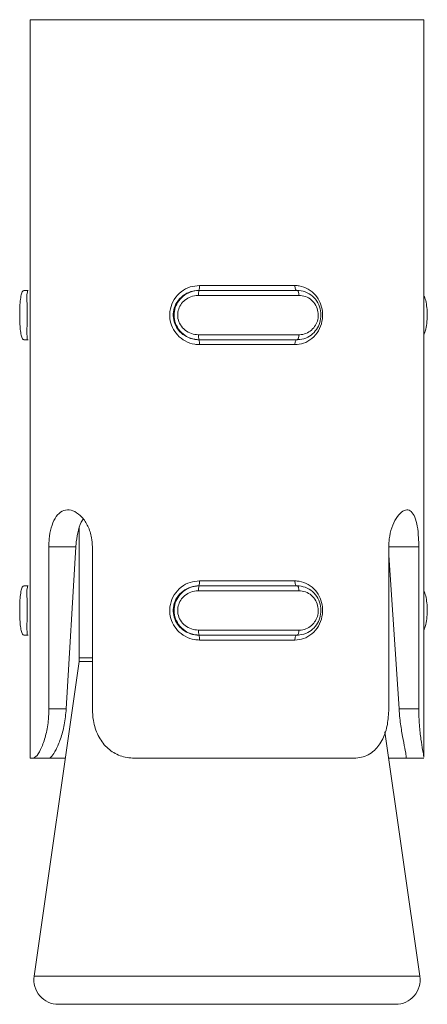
# Model space of a CAD drawing. Header units: millimetres. Extents: x 299 to 1025, y 4 to 1359.
# Tile 15 of 48: x 605.52 to 613.8, y 669.37 to 689.37. Entities that reach past the tile are written whole.
import ezdxf

# ---------------------------------------------------------------- set-up
doc = ezdxf.new("R2010")
doc.units = ezdxf.units.MM

msp = doc.modelspace()

# ---------------------------------------------------------------- linework, layer by layer
at = {"color": 7, "linetype": 'Continuous', "lineweight": 15}
for p, q in [((605.732, 689.366), (605.732, 674.366)), ((613.732, 689.366), (605.732, 689.366)), ((613.732, 674.384), (613.732, 689.366)), ((605.692, 683.866), (605.607, 683.866)), ((609.158, 683.866), (609.168, 683.866)), ((609.168, 683.866), (611.157, 683.866)), ((609.172, 683.966), (611.112, 683.966)), ((611.192, 683.766), (609.153, 683.766)), ((605.692, 682.866), (605.607, 682.866)), ((609.153, 682.966), (611.192, 682.966)), ((609.158, 682.866), (609.168, 682.866)), ((611.157, 682.866), (609.168, 682.866)), ((611.112, 682.766), (609.172, 682.766)), ((606.732, 679.04), (606.732, 676.402)), ((606.115, 675.366), (606.115, 678.66)), ((606.115, 678.66), (606.663, 678.66)), ((606.663, 678.66), (606.468, 675.366)), ((606.998, 678.66), (606.998, 675.366)), ((613.019, 675.366), (613.019, 678.66)), ((613.628, 678.66), (613.628, 675.366)), ((613.228, 675.366), (613.019, 678.488)), ((605.692, 677.866), (605.607, 677.866)), ((609.158, 677.866), (609.168, 677.866)), ((609.168, 677.866), (611.157, 677.866)), ((609.172, 677.966), (611.112, 677.966)), ((611.192, 677.766), (609.153, 677.766)), ((605.692, 676.866), (605.607, 676.866)), ((609.153, 676.966), (611.192, 676.966)), ((609.158, 676.866), (609.168, 676.866)), ((611.157, 676.866), (609.168, 676.866)), ((611.112, 676.766), (609.172, 676.766)), ((606.727, 676.331), (605.814, 669.937)), ((606.115, 675.366), (606.468, 675.366)), ((613.628, 675.366), (613.228, 675.366)), ((613.651, 669.937), (612.941, 674.903)), ((605.794, 674.366), (605.732, 674.366)), ((605.794, 674.366), (606.119, 674.366)), ((606.446, 674.366), (606.119, 674.366)), ((612.31, 674.366), (607.855, 674.366)), ((613.362, 674.366), (613.018, 674.366)), ((613.73, 674.366), (613.362, 674.366)), ((613.156, 669.366), (606.309, 669.366))]:
    msp.add_line(p, q, dxfattribs=at)
at = {"color": 8, "linetype": 'Continuous', "lineweight": 15}
for p, q in [((613.628, 678.66), (613.019, 678.66)), ((606.732, 676.402), (606.998, 676.402)), ((606.998, 676.331), (606.727, 676.331)), ((605.814, 669.937), (606.957, 669.937)), ((606.957, 669.937), (613.651, 669.937))]:
    msp.add_line(p, q, dxfattribs=at)
at = {"color": 7, "linetype": 'Continuous', "lineweight": 15, "flags": 128}
for points in [[(611.147, 683.866), (611.14, 683.868), (611.134, 683.874), (611.128, 683.883), (611.122, 683.896), (611.118, 683.911), (611.115, 683.928), (611.113, 683.947), (611.112, 683.966)], [(611.192, 683.766), (611.192, 683.786), (611.19, 683.805), (611.186, 683.822), (611.182, 683.837), (611.177, 683.849), (611.17, 683.859), (611.164, 683.864), (611.157, 683.866)], [(611.112, 682.766), (611.113, 682.786), (611.115, 682.805), (611.118, 682.822), (611.122, 682.837), (611.128, 682.849), (611.134, 682.859), (611.14, 682.864), (611.147, 682.866)], [(611.157, 682.866), (611.164, 682.868), (611.17, 682.874), (611.177, 682.883), (611.182, 682.896), (611.186, 682.911), (611.19, 682.928), (611.192, 682.947), (611.192, 682.966)], [(611.147, 677.866), (611.14, 677.868), (611.134, 677.874), (611.128, 677.883), (611.122, 677.896), (611.118, 677.911), (611.115, 677.928), (611.113, 677.947), (611.112, 677.966)], [(611.192, 677.766), (611.192, 677.786), (611.19, 677.805), (611.186, 677.822), (611.182, 677.837), (611.177, 677.849), (611.17, 677.859), (611.164, 677.864), (611.157, 677.866)], [(611.112, 676.766), (611.113, 676.786), (611.115, 676.805), (611.118, 676.822), (611.122, 676.837), (611.128, 676.849), (611.134, 676.859), (611.14, 676.864), (611.147, 676.866)], [(611.157, 676.866), (611.164, 676.868), (611.17, 676.874), (611.177, 676.883), (611.182, 676.896), (611.186, 676.911), (611.19, 676.928), (611.192, 676.947), (611.192, 676.966)]]:
    msp.add_lwpolyline(points, dxfattribs=at)
at = {"color": 7, "linetype": 'Continuous', "lineweight": 15}
for centre, radius, start, end in [((609.327, 683.791), 0.176, 154.6516, 187.9632), ((608.983, 683.942), 0.191, 336.6831, 7.37), ((609.327, 682.942), 0.176, 172.0363, 205.3483), ((608.983, 682.791), 0.191, 352.6279, 23.319), ((609.327, 677.791), 0.176, 154.6538, 187.9617), ((608.983, 677.942), 0.191, 336.6817, 7.3714), ((609.327, 676.942), 0.176, 172.0383, 205.3462), ((608.983, 676.791), 0.191, 352.6286, 23.3183), ((606.232, 676.402), 0.5, 351.8699, 0), ((606.309, 669.866), 0.5, 171.8699, 270), ((613.156, 669.866), 0.5, 270, 8.1301)]:
    msp.add_arc(centre, radius, start, end, dxfattribs=at)
for points, knots in [([(605.607, 683.866), (605.607, 683.866), (605.607, 683.866), (605.566, 683.846), (605.547, 683.757), (605.529, 683.621), (605.522, 683.458), (605.522, 683.291), (605.528, 683.137), (605.541, 683.006), (605.565, 682.908), (605.581, 682.871), (605.607, 682.866), (605.607, 682.866), (605.607, 682.866)], [0, 0, 0, 0, 0.000038, 0.112218, 0.224489, 0.3371, 0.445585, 0.547543, 0.646168, 0.746787, 0.852425, 0.963248, 0.999962, 1, 1, 1, 1]), ([(605.692, 682.866), (605.692, 682.866), (605.668, 682.866), (605.683, 682.884), (605.665, 682.963), (605.67, 683.094), (605.673, 683.256), (605.674, 683.424), (605.671, 683.579), (605.669, 683.712), (605.667, 683.814), (605.688, 683.86), (605.68, 683.866), (605.692, 683.866), (605.692, 683.866)], [0, 0, 0, 0, 0.0000411, 0.101134, 0.2136062, 0.3271325, 0.4358737, 0.5361918, 0.632078, 0.7307923, 0.8368552, 0.9493052, 0.9999589, 1, 1, 1, 1]), ([(609.172, 682.766), (609.141, 682.768), (609.04, 682.773), (608.88, 682.83), (608.723, 682.952), (608.616, 683.112), (608.563, 683.297), (608.572, 683.498), (608.652, 683.692), (608.796, 683.849), (608.977, 683.948), (609.11, 683.961), (609.172, 683.966)], [0, 0, 0, 0, 0.0499697, 0.1607262, 0.2659758, 0.3652577, 0.4629721, 0.565669, 0.6760254, 0.789422, 0.9004697, 1, 1, 1, 1]), ([(609.158, 683.866), (609.158, 683.866), (609.105, 683.866), (608.991, 683.849), (608.835, 683.769), (608.711, 683.639), (608.642, 683.477), (608.634, 683.308), (608.68, 683.153), (608.773, 683.02), (608.908, 682.918), (609.044, 682.873), (609.131, 682.866), (609.158, 682.866), (609.158, 682.866)], [0, 0, 0, 0, 0.000038, 0.101123, 0.213604, 0.327136, 0.435873, 0.536192, 0.632079, 0.730797, 0.836851, 0.949317, 0.999962, 1, 1, 1, 1]), ([(609.168, 682.866), (609.168, 682.866), (609.109, 682.866), (608.99, 682.887), (608.833, 682.976), (608.716, 683.112), (608.656, 683.275), (608.654, 683.442), (608.705, 683.596), (608.802, 683.727), (608.94, 683.824), (609.071, 683.862), (609.149, 683.866), (609.168, 683.866), (609.168, 683.866)], [0, 0, 0, 0, 0.000038, 0.112226, 0.224492, 0.337099, 0.445585, 0.547539, 0.646169, 0.746782, 0.852418, 0.963233, 0.999962, 1, 1, 1, 1]), ([(611.112, 683.966), (611.142, 683.965), (611.237, 683.96), (611.387, 683.903), (611.533, 683.781), (611.631, 683.621), (611.68, 683.435), (611.671, 683.235), (611.598, 683.04), (611.466, 682.884), (611.297, 682.784), (611.171, 682.772), (611.112, 682.766)], [0, 0, 0, 0, 0.0499638, 0.1607275, 0.2659698, 0.3652589, 0.4629703, 0.5656668, 0.6760175, 0.7894217, 0.9004622, 1, 1, 1, 1]), ([(611.157, 683.866), (611.157, 683.866), (611.212, 683.866), (611.327, 683.846), (611.475, 683.757), (611.585, 683.621), (611.641, 683.458), (611.643, 683.291), (611.596, 683.137), (611.504, 683.006), (611.373, 682.908), (611.25, 682.871), (611.175, 682.866), (611.157, 682.866), (611.157, 682.866)], [0, 0, 0, 0, 0.00004, 0.112227, 0.22449, 0.337101, 0.445585, 0.547542, 0.646164, 0.746789, 0.852426, 0.96324, 0.99996, 1, 1, 1, 1]), ([(609.153, 683.766), (609.137, 683.766), (609.073, 683.764), (608.965, 683.733), (608.851, 683.656), (608.771, 683.551), (608.728, 683.427), (608.73, 683.293), (608.78, 683.162), (608.877, 683.054), (609.006, 682.981), (609.104, 682.971), (609.153, 682.966)], [0, 0, 0, 0, 0.03729, 0.149823, 0.256282, 0.356421, 0.453446, 0.553205, 0.659992, 0.772408, 0.885902, 1, 1, 1, 1]), ([(611.192, 682.966), (611.208, 682.967), (611.268, 682.969), (611.369, 683), (611.475, 683.077), (611.55, 683.182), (611.589, 683.305), (611.587, 683.44), (611.541, 683.571), (611.451, 683.679), (611.331, 683.752), (611.239, 683.762), (611.192, 683.766)], [0, 0, 0, 0, 0.037288, 0.149824, 0.256278, 0.356419, 0.453445, 0.553209, 0.660002, 0.772426, 0.885918, 1, 1, 1, 1]), ([(613.732, 682.976), (613.734, 682.979), (613.755, 683.01), (613.779, 683.115), (613.801, 683.274), (613.801, 683.443), (613.784, 683.594), (613.76, 683.702), (613.738, 683.741), (613.732, 683.751)], [0, 0, 0, 0, 0.016615, 0.215053, 0.406223, 0.585885, 0.759678, 0.936985, 1, 1, 1, 1]), ([(606.115, 678.66), (606.116, 678.713), (606.12, 678.849), (606.157, 679.056), (606.234, 679.249), (606.347, 679.377), (606.488, 679.425), (606.642, 679.387), (606.791, 679.269), (606.914, 679.084), (606.986, 678.869), (606.994, 678.723), (606.998, 678.66)], [0, 0, 0, 0, 0.067545, 0.17285, 0.279383, 0.387322, 0.49468, 0.600403, 0.705957, 0.813029, 0.921036, 1, 1, 1, 1]), ([(613.019, 678.66), (613.021, 678.713), (613.026, 678.849), (613.075, 679.056), (613.164, 679.249), (613.275, 679.377), (613.385, 679.425), (613.48, 679.387), (613.553, 679.269), (613.601, 679.084), (613.624, 678.869), (613.627, 678.723), (613.628, 678.66)], [0, 0, 0, 0, 0.067545, 0.172851, 0.279383, 0.387324, 0.494685, 0.600405, 0.705955, 0.813028, 0.921036, 1, 1, 1, 1]), ([(606.81, 679.222), (606.805, 679.215), (606.762, 679.163), (606.713, 679.002), (606.674, 678.81), (606.665, 678.693), (606.663, 678.66)], [0, 0, 0, 0, 0.056959, 0.452508, 0.845417, 1, 1, 1, 1]), ([(605.607, 677.866), (605.607, 677.866), (605.607, 677.866), (605.566, 677.846), (605.547, 677.757), (605.529, 677.621), (605.522, 677.458), (605.522, 677.291), (605.528, 677.137), (605.541, 677.006), (605.565, 676.908), (605.581, 676.871), (605.607, 676.866), (605.607, 676.866), (605.607, 676.866)], [0, 0, 0, 0, 0.000038, 0.112219, 0.224488, 0.337101, 0.445589, 0.547541, 0.646169, 0.746786, 0.852424, 0.963248, 0.999962, 1, 1, 1, 1]), ([(605.692, 676.866), (605.692, 676.866), (605.668, 676.866), (605.683, 676.884), (605.665, 676.963), (605.67, 677.094), (605.673, 677.256), (605.674, 677.424), (605.671, 677.579), (605.669, 677.712), (605.667, 677.814), (605.688, 677.86), (605.68, 677.866), (605.692, 677.866), (605.692, 677.866)], [0, 0, 0, 0, 0.0000411, 0.1011339, 0.2136059, 0.3271321, 0.4358753, 0.5361888, 0.6320771, 0.7307931, 0.8368559, 0.9493051, 0.9999589, 1, 1, 1, 1]), ([(609.172, 676.766), (609.141, 676.768), (609.04, 676.773), (608.88, 676.83), (608.723, 676.952), (608.616, 677.112), (608.563, 677.297), (608.572, 677.498), (608.652, 677.692), (608.796, 677.849), (608.977, 677.948), (609.11, 677.961), (609.172, 677.966)], [0, 0, 0, 0, 0.0499699, 0.1607257, 0.265974, 0.3652575, 0.4629718, 0.5656707, 0.6760252, 0.7894218, 0.9004694, 1, 1, 1, 1]), ([(609.158, 677.866), (609.158, 677.866), (609.105, 677.866), (608.991, 677.849), (608.835, 677.769), (608.711, 677.639), (608.642, 677.477), (608.634, 677.308), (608.68, 677.153), (608.773, 677.02), (608.908, 676.918), (609.044, 676.873), (609.131, 676.866), (609.158, 676.866), (609.158, 676.866)], [0, 0, 0, 0, 0.000038, 0.101123, 0.213604, 0.327135, 0.435877, 0.536191, 0.632079, 0.730799, 0.836851, 0.949317, 0.999962, 1, 1, 1, 1]), ([(609.168, 676.866), (609.168, 676.866), (609.109, 676.866), (608.99, 676.887), (608.833, 676.976), (608.716, 677.112), (608.656, 677.275), (608.654, 677.442), (608.705, 677.596), (608.802, 677.727), (608.94, 677.824), (609.071, 677.862), (609.149, 677.866), (609.168, 677.866), (609.168, 677.866)], [0, 0, 0, 0, 0.000038, 0.112227, 0.224491, 0.337098, 0.445587, 0.547539, 0.646171, 0.746782, 0.852417, 0.963233, 0.999962, 1, 1, 1, 1]), ([(611.112, 677.966), (611.142, 677.965), (611.237, 677.96), (611.387, 677.903), (611.533, 677.781), (611.631, 677.621), (611.68, 677.435), (611.671, 677.235), (611.598, 677.04), (611.466, 676.884), (611.297, 676.784), (611.171, 676.772), (611.112, 676.766)], [0, 0, 0, 0, 0.049964, 0.160728, 0.265969, 0.365258, 0.462969, 0.565668, 0.676019, 0.789421, 0.900462, 1, 1, 1, 1]), ([(611.157, 677.866), (611.157, 677.866), (611.212, 677.866), (611.327, 677.846), (611.475, 677.757), (611.585, 677.621), (611.641, 677.458), (611.643, 677.291), (611.596, 677.137), (611.504, 677.006), (611.373, 676.908), (611.25, 676.871), (611.175, 676.866), (611.157, 676.866), (611.157, 676.866)], [0, 0, 0, 0, 0.0000401, 0.1122272, 0.2244894, 0.3371019, 0.4455881, 0.5475403, 0.6461647, 0.7467883, 0.8524257, 0.9632395, 0.9999599, 1, 1, 1, 1]), ([(609.153, 677.766), (609.137, 677.766), (609.073, 677.764), (608.965, 677.733), (608.851, 677.656), (608.771, 677.551), (608.728, 677.427), (608.73, 677.293), (608.78, 677.162), (608.877, 677.054), (609.006, 676.981), (609.104, 676.971), (609.153, 676.966)], [0, 0, 0, 0, 0.03729, 0.149823, 0.256285, 0.356419, 0.453444, 0.553209, 0.659991, 0.772408, 0.885901, 1, 1, 1, 1]), ([(611.192, 676.966), (611.208, 676.967), (611.268, 676.969), (611.369, 677), (611.475, 677.077), (611.55, 677.182), (611.589, 677.305), (611.587, 677.44), (611.541, 677.571), (611.451, 677.679), (611.331, 677.752), (611.239, 677.762), (611.192, 677.766)], [0, 0, 0, 0, 0.037288, 0.149823, 0.25628, 0.356416, 0.453445, 0.553212, 0.660002, 0.772426, 0.885918, 1, 1, 1, 1]), ([(613.732, 676.976), (613.734, 676.979), (613.755, 677.01), (613.779, 677.115), (613.801, 677.274), (613.801, 677.443), (613.784, 677.594), (613.76, 677.702), (613.738, 677.741), (613.732, 677.751)], [0, 0, 0, 0, 0.0166131, 0.2150516, 0.4062259, 0.585884, 0.7596808, 0.9369846, 1, 1, 1, 1]), ([(605.794, 674.366), (605.819, 674.377), (605.869, 674.398), (605.972, 674.577), (606.06, 674.84), (606.108, 675.118), (606.113, 675.297), (606.115, 675.366)], [0, 0, 0, 0, 0.227115, 0.454905, 0.667249, 0.872123, 1, 1, 1, 1]), ([(606.468, 675.366), (606.457, 675.258), (606.436, 675.04), (606.354, 674.748), (606.26, 674.527), (606.171, 674.39), (606.137, 674.374), (606.119, 674.366)], [0, 0, 0, 0, 0.201316, 0.402862, 0.60171, 0.799285, 1, 1, 1, 1]), ([(606.998, 675.366), (607.002, 675.287), (607.012, 675.098), (607.105, 674.818), (607.28, 674.572), (607.523, 674.412), (607.728, 674.368), (607.841, 674.367), (607.855, 674.366)], [0, 0, 0, 0, 0.147078, 0.351358, 0.555309, 0.760046, 0.971385, 1, 1, 1, 1]), ([(612.31, 674.366), (612.362, 674.37), (612.515, 674.38), (612.729, 674.497), (612.903, 674.741), (613.002, 675.041), (613.013, 675.259), (613.019, 675.366)], [0, 0, 0, 0, 0.128836, 0.376937, 0.595709, 0.802059, 1, 1, 1, 1]), ([(613.362, 674.366), (613.364, 674.367), (613.375, 674.369), (613.374, 674.423), (613.336, 674.603), (613.285, 674.868), (613.246, 675.134), (613.233, 675.303), (613.228, 675.366)], [0, 0, 0, 0, 0.043602, 0.263292, 0.483762, 0.685845, 0.883203, 1, 1, 1, 1]), ([(613.628, 675.366), (613.63, 675.256), (613.635, 675.035), (613.671, 674.741), (613.708, 674.52), (613.731, 674.402), (613.73, 674.388), (613.73, 674.384)], [0, 0, 0, 0, 0.223814, 0.447632, 0.671192, 0.89678, 1, 1, 1, 1])]:
    msp.add_open_spline(points, degree=3, knots=knots, dxfattribs=at)

doc.saveas('drawing.dxf')
